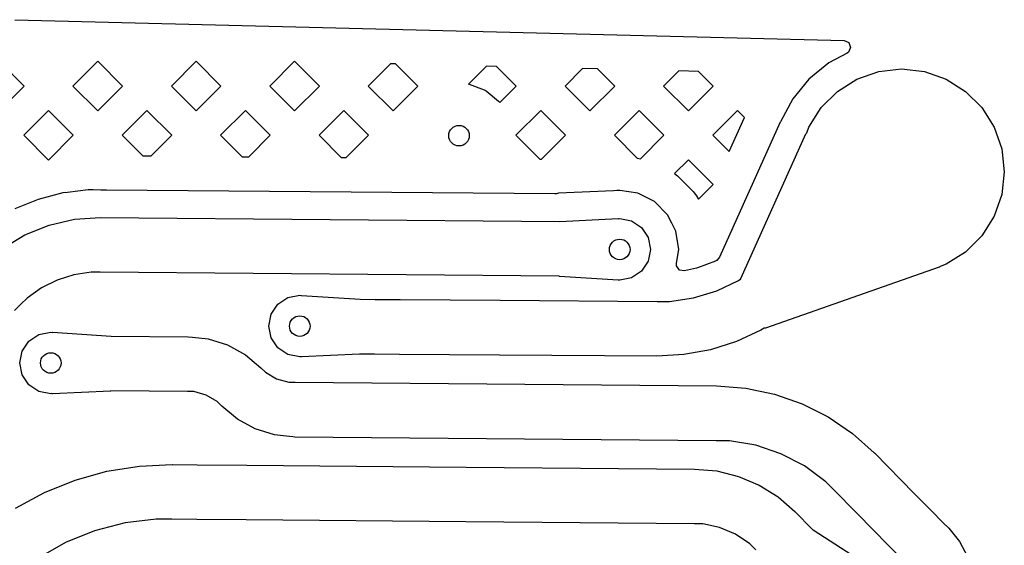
# Model space of a CAD drawing. Extents: x 126.5 to 186.7, y -114.4 to -68.6.
# Tile 11 of 32: x 143.7 to 150.9, y -72.5 to -68.7. Entities that reach past the tile are written whole.
import ezdxf

# ---------------------------------------------------------------- set-up
doc = ezdxf.new("R2010")
doc.units = 0
doc.layers.add('BLACK', color=7, linetype='CONTINUOUS')

msp = doc.modelspace()

# ---------------------------------------------------------------- linework, layer by layer
at = {"layer": 'BLACK', "linetype": 'CONTINUOUS'}
for p, q in [((143.669183, -68.690793), (149.720162, -68.84276)), ((149.720162, -68.84276), (149.754438, -68.857978)), ((149.767916, -68.892975), (149.752698, -68.927252)), ((149.754438, -68.857978), (149.767916, -68.892975)), ((149.742029, -68.934959), (149.609375, -69.005863)), ((149.752698, -68.927252), (149.742029, -68.934959)), ((143.736284, -69.174928), (143.555264, -68.993908)), ((144.273684, -68.993908), (144.092664, -69.174928)), ((144.454703, -69.174927), (144.273684, -68.993908)), ((144.992104, -68.993907), (144.811084, -69.174927)), ((145.173124, -69.174927), (144.992104, -68.993907)), ((145.710298, -68.994133), (145.529504, -69.174927)), ((145.710762, -68.994145), (145.710298, -68.994133)), ((145.891544, -69.174927), (145.710762, -68.994145)), ((146.411118, -69.011734), (146.247925, -69.174927)), ((146.447691, -69.012653), (146.411118, -69.011734)), ((146.596065, -69.161027), (146.447691, -69.012653)), ((147.111937, -69.029335), (146.980246, -69.161027)), ((147.184618, -69.03116), (147.111937, -69.029335)), ((147.328385, -69.174927), (147.184618, -69.03116)), ((147.812758, -69.046935), (147.684766, -69.174927)), ((147.921547, -69.049668), (147.812758, -69.046935)), ((148.046806, -69.174927), (147.921547, -69.049668)), ((149.609368, -69.005868), (149.464643, -69.124643)), ((149.609375, -69.005863), (149.609368, -69.005868)), ((149.973109, -69.068804), (150.14, -69.05)), ((150.14, -69.05), (150.306891, -69.068804)), ((148.513577, -69.064536), (148.403186, -69.174927)), ((148.658474, -69.068175), (148.513577, -69.064536)), ((148.765227, -69.174928), (148.658474, -69.068175)), ((149.464643, -69.124643), (149.345868, -69.269368)), ((149.672383, -69.213626), (149.814587, -69.124273)), ((149.814587, -69.124273), (149.973109, -69.068804)), ((150.306891, -69.068804), (150.465413, -69.124273)), ((150.465413, -69.124273), (150.607617, -69.213626)), ((143.555264, -69.355948), (143.736284, -69.174928)), ((144.092664, -69.174928), (144.273684, -69.355948)), ((144.273684, -69.355948), (144.454704, -69.174928)), ((144.454704, -69.174928), (144.454703, -69.174927)), ((144.811084, -69.174927), (144.992105, -69.355948)), ((144.992105, -69.355948), (145.173125, -69.174928)), ((145.173125, -69.174928), (145.173124, -69.174927)), ((145.529504, -69.174927), (145.710525, -69.355948)), ((145.710525, -69.355948), (145.891545, -69.174928)), ((145.891545, -69.174928), (145.891544, -69.174927)), ((146.247925, -69.174927), (146.428946, -69.355948)), ((146.428946, -69.355948), (146.609966, -69.174928)), ((146.609966, -69.174928), (146.596065, -69.161027)), ((146.980246, -69.161027), (146.985315, -69.161921)), ((146.985315, -69.161921), (147.094341, -69.201604)), ((147.207385, -69.295927), (147.328385, -69.174927)), ((147.684766, -69.174927), (147.865787, -69.355948)), ((147.865787, -69.355948), (148.046807, -69.174928)), ((148.046807, -69.174928), (148.046806, -69.174927)), ((148.403186, -69.174927), (148.584207, -69.355948)), ((148.584207, -69.355948), (148.765227, -69.174928)), ((147.094341, -69.201604), (147.109079, -69.210113)), ((147.109079, -69.210113), (147.197957, -69.284691)), ((149.345866, -69.269371), (149.257228, -69.435201)), ((149.345868, -69.269368), (149.345866, -69.269371)), ((149.553626, -69.332383), (149.672383, -69.213626)), ((150.607617, -69.213626), (150.726374, -69.332383)), ((147.197957, -69.284691), (147.207385, -69.295927)), ((149.464273, -69.474587), (149.553626, -69.332383)), ((150.726374, -69.332383), (150.815727, -69.474587)), ((143.914474, -69.353118), (143.733454, -69.534138)), ((144.095493, -69.534137), (143.914474, -69.353118)), ((144.632894, -69.353118), (144.451875, -69.534138)), ((144.813914, -69.534137), (144.632894, -69.353118)), ((145.351315, -69.353118), (145.170295, -69.534138)), ((145.532334, -69.534137), (145.351315, -69.353118)), ((146.069735, -69.353118), (145.888716, -69.534138)), ((146.250755, -69.534137), (146.069735, -69.353118)), ((147.506576, -69.353118), (147.325556, -69.534138)), ((147.687595, -69.534137), (147.506576, -69.353118)), ((148.224997, -69.353118), (148.043977, -69.534138)), ((148.406016, -69.534137), (148.224997, -69.353118)), ((148.943417, -69.353118), (148.762397, -69.534137)), ((148.881965, -69.653705), (148.994381, -69.404082)), ((148.994381, -69.404082), (148.943417, -69.353118)), ((149.255055, -69.438945), (148.811113, -70.424736)), ((149.256255, -69.436857), (149.255055, -69.438945)), ((149.257228, -69.435201), (149.256216, -69.436834)), ((149.256216, -69.436834), (149.256255, -69.436857)), ((149.449364, -69.517193), (149.464273, -69.474587)), ((150.815727, -69.474587), (150.871196, -69.633109)), ((143.733454, -69.534138), (143.914473, -69.715157)), ((143.914473, -69.715157), (144.095492, -69.534138)), ((144.095492, -69.534138), (144.095493, -69.534137)), ((144.451875, -69.534138), (144.602061, -69.684324)), ((144.663193, -69.684858), (144.813913, -69.534138)), ((144.813913, -69.534138), (144.813914, -69.534137)), ((145.170295, -69.534138), (145.326806, -69.690649)), ((145.375398, -69.691073), (145.532333, -69.534138)), ((145.532333, -69.534138), (145.532334, -69.534137)), ((145.888716, -69.534138), (146.051551, -69.696973)), ((146.087604, -69.697288), (146.250754, -69.534138)), ((146.250754, -69.534138), (146.250755, -69.534137)), ((147.325556, -69.534138), (147.501041, -69.709623)), ((147.512013, -69.709719), (147.687594, -69.534138)), ((147.687594, -69.534138), (147.687595, -69.534137)), ((148.043977, -69.534138), (148.211408, -69.701569)), ((148.234868, -69.705285), (148.406016, -69.534137)), ((148.762397, -69.534137), (148.881965, -69.653705)), ((148.966414, -70.580345), (149.442434, -69.523324)), ((149.442434, -69.523324), (149.448956, -69.517188)), ((149.448956, -69.517188), (149.449364, -69.517193)), ((144.602061, -69.684324), (144.663193, -69.684858)), ((145.326806, -69.690649), (145.375398, -69.691073)), ((146.051551, -69.696973), (146.087604, -69.697288)), ((150.871196, -69.633109), (150.89, -69.8)), ((147.501041, -69.709623), (147.512013, -69.709719)), ((148.211408, -69.701569), (148.234868, -69.705285)), ((148.584206, -69.712327), (148.482957, -69.813576)), ((148.765226, -69.893347), (148.584206, -69.712327)), ((148.482957, -69.813576), (148.492714, -69.820667)), ((148.492714, -69.820667), (148.495733, -69.823047)), ((148.495733, -69.823047), (148.504928, -69.830901)), ((148.504928, -69.830901), (148.507751, -69.833511)), ((148.507751, -69.833511), (148.617064, -69.942824)), ((150.89, -69.8), (150.871196, -69.966891)), ((148.657269, -70.001304), (148.765226, -69.893347)), ((144.019434, -69.955476), (143.839817, -70.001926)), ((144.019439, -69.955475), (144.019434, -69.955476)), ((144.019441, -69.955475), (144.019439, -69.955475)), ((144.052953, -69.95136), (144.019441, -69.955475)), ((144.203597, -69.932864), (144.052953, -69.95136)), ((144.240564, -69.933187), (144.203597, -69.932864)), ((144.240678, -69.933181), (144.240564, -69.933187)), ((144.296359, -69.933667), (144.240678, -69.933181)), ((144.302217, -69.933717), (144.296359, -69.933667)), ((144.302218, -69.933718), (144.302217, -69.933717)), ((144.337595, -69.934026), (144.302218, -69.933718)), ((147.609149, -69.962577), (144.337595, -69.934026)), ((147.620719, -69.961295), (147.609149, -69.962577)), ((147.636866, -69.957524), (147.620719, -69.961295)), ((147.636879, -69.957522), (147.636866, -69.957524)), ((148.037098, -69.938681), (147.636879, -69.957522)), ((148.061483, -69.937533), (148.037098, -69.938681)), ((148.061484, -69.937533), (148.061483, -69.937533)), ((148.061494, -69.937533), (148.061484, -69.937533)), ((148.06165, -69.937557), (148.061494, -69.937533)), ((148.061929, -69.937555), (148.06165, -69.937557)), ((148.063886, -69.937656), (148.061929, -69.937555)), ((148.063891, -69.937548), (148.063886, -69.937656)), ((148.076581, -69.937498), (148.063891, -69.937548)), ((148.083342, -69.936428), (148.076581, -69.937498)), ((148.083343, -69.936428), (148.083342, -69.936428)), ((148.216469, -69.957513), (148.083343, -69.936428)), ((148.21647, -69.957513), (148.216469, -69.957513)), ((148.216471, -69.957514), (148.21647, -69.957513)), ((148.336556, -70.018699), (148.216471, -69.957514)), ((148.617064, -69.942824), (148.619674, -69.945647)), ((148.619674, -69.945647), (148.627528, -69.954842)), ((148.627528, -69.954842), (148.629908, -69.957861)), ((148.629908, -69.957861), (148.641556, -69.973889)), ((148.641556, -69.973889), (148.643697, -69.977092)), ((148.643697, -69.977092), (148.650025, -69.987418)), ((148.650025, -69.987418), (148.651905, -69.990775)), ((150.871196, -69.966891), (150.815727, -70.125413)), ((143.839815, -70.001927), (143.667793, -70.071427)), ((143.839817, -70.001926), (143.839815, -70.001927)), ((148.336563, -70.018704), (148.336556, -70.018699)), ((148.43187, -70.114011), (148.336563, -70.018704)), ((148.651905, -69.990775), (148.657269, -70.001304)), ((148.431875, -70.114018), (148.43187, -70.114011)), ((148.463456, -70.176001), (148.431875, -70.114018)), ((150.815727, -70.125413), (150.726374, -70.267617)), ((143.741933, -70.261758), (143.918688, -70.190346)), ((143.918688, -70.190346), (144.104437, -70.147464)), ((144.104437, -70.147464), (144.294249, -70.134192)), ((144.294249, -70.134192), (144.294607, -70.13416)), ((144.294607, -70.13416), (144.294608, -70.13416)), ((144.294608, -70.13416), (147.645154, -70.1634)), ((147.645154, -70.1634), (147.646538, -70.162796)), ((147.646538, -70.162796), (148.071147, -70.142806)), ((148.071147, -70.142806), (148.074459, -70.143998)), ((148.074459, -70.143998), (148.083343, -70.142232)), ((148.083343, -70.142232), (148.169447, -70.159359)), ((148.169447, -70.159359), (148.242442, -70.208133)), ((148.493062, -70.234106), (148.463456, -70.176001)), ((143.578526, -70.359941), (143.741933, -70.261758)), ((148.242442, -70.208133), (148.291216, -70.281128)), ((148.514147, -70.367232), (148.493062, -70.234106)), ((150.726374, -70.267617), (150.607617, -70.386374)), ((148.291216, -70.281128), (148.308343, -70.367232)), ((148.308343, -70.367232), (148.291216, -70.453336)), ((148.498111, -70.468478), (148.514147, -70.367232)), ((150.607617, -70.386374), (150.465413, -70.475727)), ((148.291216, -70.453336), (148.242442, -70.526331)), ((148.498683, -70.486808), (148.498111, -70.468478)), ((148.520234, -70.5175), (148.498683, -70.486808)), ((148.781342, -70.451918), (148.651415, -70.502373)), ((148.788008, -70.448731), (148.781342, -70.451918)), ((148.790839, -70.447105), (148.788008, -70.448731)), ((148.811113, -70.424736), (148.790839, -70.447105)), ((150.421731, -70.491011), (150.415952, -70.496776)), ((150.465413, -70.475727), (150.421731, -70.491011)), ((144.100131, -70.55255), (143.977803, -70.591118)), ((144.226986, -70.533592), (144.100131, -70.55255)), ((144.291116, -70.534152), (144.226986, -70.533592)), ((144.291117, -70.534144), (144.291116, -70.534143)), ((144.291116, -70.534143), (144.291116, -70.534144)), ((144.291116, -70.534144), (144.291116, -70.534152)), ((147.641778, -70.563385), (144.291117, -70.534144)), ((147.643045, -70.564008), (147.641778, -70.563385)), ((148.242442, -70.526331), (148.169447, -70.575105)), ((148.557176, -70.523965), (148.520234, -70.5175)), ((148.644345, -70.504521), (148.557176, -70.523965)), ((148.651415, -70.502373), (148.644345, -70.504521)), ((150.415367, -70.497), (149.146595, -70.942696)), ((150.415952, -70.496776), (150.415367, -70.497)), ((143.977803, -70.591118), (143.863015, -70.648348)), ((148.07095, -70.591437), (147.643045, -70.564008)), ((148.071646, -70.591461), (148.07095, -70.591437)), ((148.074204, -70.590414), (148.071646, -70.591461)), ((148.083343, -70.592232), (148.074204, -70.590414)), ((148.169447, -70.575105), (148.083343, -70.592232)), ((148.791152, -70.669701), (148.951317, -70.593146)), ((148.951317, -70.593146), (148.966152, -70.583065)), ((148.966056, -70.58124), (148.966414, -70.580345)), ((148.966152, -70.583065), (148.966056, -70.58124)), ((143.863015, -70.648348), (143.758593, -70.72283)), ((145.662266, -70.719004), (145.74837, -70.701877)), ((145.74837, -70.701877), (145.757499, -70.703692)), ((145.757499, -70.703692), (145.760066, -70.702643)), ((145.760066, -70.702643), (145.760727, -70.702665)), ((145.760727, -70.702665), (146.188584, -70.72998)), ((148.621297, -70.721302), (148.791152, -70.669701)), ((143.712857, -70.767788), (143.667115, -70.812738)), ((143.758593, -70.72283), (143.71285, -70.767781)), ((143.71285, -70.767781), (143.712857, -70.767788)), ((145.540497, -70.840773), (145.589271, -70.767778)), ((145.589271, -70.767778), (145.662266, -70.719004)), ((146.188584, -70.72998), (146.189855, -70.730604)), ((146.189855, -70.730604), (146.297412, -70.731494)), ((146.297412, -70.731494), (146.297415, -70.731494)), ((146.297415, -70.731494), (146.479816, -70.732921)), ((146.479816, -70.732921), (146.479819, -70.732921)), ((146.479819, -70.732921), (147.209799, -70.738301)), ((147.209799, -70.738301), (147.209805, -70.738301)), ((147.209805, -70.738301), (148.356851, -70.746238)), ((148.356851, -70.746238), (148.356854, -70.746238)), ((148.356854, -70.746238), (148.356856, -70.746238)), ((148.356856, -70.746238), (148.356856, -70.74622)), ((148.356856, -70.74622), (148.445614, -70.746777)), ((148.445614, -70.746777), (148.621297, -70.721302)), ((145.52337, -70.926877), (145.540497, -70.840773)), ((143.771853, -71.036929), (143.844848, -70.988155)), ((143.844848, -70.988155), (143.930952, -70.971028)), ((143.930952, -70.971028), (143.940087, -70.972845)), ((143.940087, -70.972845), (143.942648, -70.971798)), ((143.942648, -70.971798), (143.943333, -70.971821)), ((143.943333, -70.971821), (144.37125, -70.99925)), ((145.540497, -71.012981), (145.52337, -70.926877)), ((149.114316, -70.956438), (148.934758, -71.039504)), ((149.137426, -70.941978), (149.114316, -70.956438)), ((149.137653, -70.942205), (149.137426, -70.941978)), ((149.146595, -70.942696), (149.137653, -70.942205)), ((143.723079, -71.109924), (143.771853, -71.036929)), ((144.37125, -70.99925), (144.372519, -70.999873)), ((144.372519, -70.999873), (144.93285, -71.004763)), ((144.93285, -71.004763), (144.964327, -71.00814)), ((144.964327, -71.00814), (145.079967, -71.020544)), ((145.079967, -71.020544), (145.221191, -71.064727)), ((145.221191, -71.064727), (145.35108, -71.135615)), ((145.589271, -71.085976), (145.540497, -71.012981)), ((148.934758, -71.039504), (148.746197, -71.099389)), ((143.705952, -71.196028), (143.723079, -71.109924)), ((145.35108, -71.135615), (145.464642, -71.230484)), ((145.662266, -71.13475), (145.589271, -71.085976)), ((145.74837, -71.151877), (145.662266, -71.13475)), ((146.185265, -71.131194), (145.760568, -71.151299)), ((146.186642, -71.130591), (146.185265, -71.131194)), ((146.294195, -71.131481), (146.186642, -71.130591)), ((146.294238, -71.131477), (146.294195, -71.131481)), ((146.294285, -71.131482), (146.294238, -71.131477)), ((146.47678, -71.13291), (146.294285, -71.131482)), ((146.476823, -71.132906), (146.47678, -71.13291)), ((146.476871, -71.132911), (146.476823, -71.132906)), ((147.206851, -71.138291), (146.476871, -71.132911)), ((147.206899, -71.138286), (147.206851, -71.138291)), ((147.206941, -71.138291), (147.206899, -71.138286)), ((148.354079, -71.146227), (147.206941, -71.138291)), ((148.551613, -71.135146), (148.354595, -71.146181)), ((148.746197, -71.099389), (148.551613, -71.135146)), ((143.723079, -71.282132), (143.705952, -71.196028)), ((145.75726, -71.150108), (145.74837, -71.151877)), ((145.760568, -71.151299), (145.75726, -71.150108)), ((148.35408, -71.146228), (148.354079, -71.146227)), ((148.354084, -71.146228), (148.35408, -71.146227)), ((148.35408, -71.146227), (148.35408, -71.146228)), ((148.354595, -71.146181), (148.354084, -71.146228)), ((143.771853, -71.355127), (143.723079, -71.282132)), ((145.464642, -71.230484), (145.464632, -71.230492)), ((145.464632, -71.230492), (145.497372, -71.263808)), ((145.497372, -71.263808), (145.577868, -71.311224)), ((145.577868, -71.311224), (145.667893, -71.33619)), ((145.667893, -71.33619), (145.714603, -71.336597)), ((145.714603, -71.336597), (145.714603, -71.336598)), ((145.714603, -71.336598), (148.790706, -71.363442)), ((143.844848, -71.403901), (143.771853, -71.355127)), ((143.930952, -71.421028), (143.844848, -71.403901)), ((143.939836, -71.41926), (143.930952, -71.421028)), ((143.943147, -71.420453), (143.939836, -71.41926)), ((144.367754, -71.400463), (143.943147, -71.420453)), ((144.369137, -71.399858), (144.367754, -71.400463)), ((144.92936, -71.404747), (144.369137, -71.399858)), ((144.929369, -71.404746), (144.92936, -71.404747)), ((144.929373, -71.404747), (144.929369, -71.404746)), ((144.929373, -71.404748), (144.929373, -71.404747)), ((144.976081, -71.405154), (144.929373, -71.404748)), ((145.066105, -71.430116), (144.976081, -71.405154)), ((148.790706, -71.363442), (148.79071, -71.363442)), ((148.79071, -71.363442), (148.790713, -71.363442)), ((148.790713, -71.363442), (149.003856, -71.379288)), ((149.003856, -71.379288), (149.213107, -71.422821)), ((149.213107, -71.422821), (149.414885, -71.493294)), ((145.146599, -71.477529), (145.066105, -71.430116)), ((145.179293, -71.510797), (145.146599, -71.477529)), ((149.414885, -71.493294), (149.605738, -71.589502)), ((145.179331, -71.510855), (145.179293, -71.510797)), ((145.292889, -71.605719), (145.179331, -71.510855)), ((145.422771, -71.676607), (145.292889, -71.605719)), ((149.605738, -71.589502), (149.782401, -71.709798)), ((145.563988, -71.720794), (145.422771, -71.676607)), ((149.782401, -71.709798), (149.940756, -71.851149)), ((145.672128, -71.732398), (145.563988, -71.720794)), ((145.672129, -71.732399), (145.672128, -71.732398)), ((145.698315, -71.735208), (145.672129, -71.732399)), ((145.711111, -71.736582), (145.698315, -71.735208)), ((145.711112, -71.736582), (145.711111, -71.736581)), ((145.711111, -71.736581), (145.711111, -71.736582)), ((148.787208, -71.763425), (145.711112, -71.736582)), ((148.787209, -71.763426), (148.787208, -71.763425)), ((148.884319, -71.764277), (148.787209, -71.763426)), ((149.075881, -71.79634), (148.884319, -71.764277)), ((149.260069, -71.857977), (149.075881, -71.79634)), ((149.940756, -71.851149), (149.941877, -71.852085)), ((149.941877, -71.852085), (150.232084, -72.147402)), ((149.432346, -71.947668), (149.260069, -71.857977)), ((144.108261, -72.051115), (144.34049, -71.986407)), ((144.34049, -71.986407), (144.578503, -71.948107)), ((144.578503, -71.948107), (144.818211, -71.936747)), ((144.818211, -71.936747), (144.819304, -71.93665)), ((144.819304, -71.93665), (144.819308, -71.93665)), ((144.819308, -71.93665), (144.819309, -71.93665)), ((144.819309, -71.93665), (145.000028, -71.938227)), ((145.000028, -71.938227), (145.000029, -71.938227)), ((145.000029, -71.938227), (145.361477, -71.941382)), ((145.361477, -71.941382), (146.963179, -71.955359)), ((146.963179, -71.955359), (148.074496, -71.965058)), ((148.074496, -71.965058), (148.074497, -71.965058)), ((148.074497, -71.965058), (148.630155, -71.969908)), ((148.630155, -71.969908), (148.792398, -71.984102)), ((148.792398, -71.984102), (148.950424, -72.0235)), ((149.588472, -72.063206), (149.432346, -71.947668)), ((143.884737, -72.141417), (144.108261, -72.051115)), ((148.950424, -72.0235), (149.100341, -72.087132)), ((149.656536, -72.132475), (149.588472, -72.063206)), ((143.672729, -72.256178), (143.884737, -72.141417)), ((149.100341, -72.087132), (149.238459, -72.173433)), ((149.65657, -72.132442), (149.656536, -72.132475)), ((149.656573, -72.132444), (149.65657, -72.132442)), ((149.656577, -72.132449), (149.656573, -72.132444)), ((149.946784, -72.427766), (149.656577, -72.132449)), ((149.238459, -72.173433), (149.361377, -72.280276)), ((150.232084, -72.147402), (150.232085, -72.147403)), ((150.232085, -72.147403), (150.232085, -72.147402)), ((150.232085, -72.147402), (150.273918, -72.189972)), ((150.273918, -72.189972), (150.357832, -72.274868)), ((149.361377, -72.280276), (149.361368, -72.280285)), ((149.361368, -72.280285), (149.361369, -72.280286)), ((149.361369, -72.280286), (149.361373, -72.28029)), ((149.361373, -72.28029), (149.49082, -72.412016)), ((150.357832, -72.274868), (150.441992, -72.359519)), ((144.701128, -72.335678), (144.473466, -72.363626)), ((144.815809, -72.336681), (144.701128, -72.335678)), ((144.81581, -72.336633), (144.815809, -72.336634)), ((144.815809, -72.336634), (144.815809, -72.336681)), ((144.815814, -72.336634), (144.81581, -72.336633)), ((144.996536, -72.33821), (144.815814, -72.336634)), ((144.996537, -72.338211), (144.996536, -72.33821)), ((145.357986, -72.341366), (144.996537, -72.338211)), ((146.959689, -72.355343), (145.357986, -72.341366)), ((148.071005, -72.365042), (146.959689, -72.355343)), ((150.441992, -72.359519), (150.484195, -72.401722)), ((144.2514, -72.42105), (144.038729, -72.506967)), ((144.473466, -72.363626), (144.2514, -72.42105)), ((148.626664, -72.369892), (148.071005, -72.365042)), ((148.626665, -72.369892), (148.626664, -72.369891)), ((148.626664, -72.369891), (148.626664, -72.369892)), ((148.626665, -72.369893), (148.626665, -72.369892)), ((148.689491, -72.370441), (148.626665, -72.369893)), ((148.812514, -72.396028), (148.689491, -72.370441)), ((148.928181, -72.445123), (148.812514, -72.396028)), ((149.49082, -72.412016), (149.494871, -72.413234)), ((149.494871, -72.413234), (149.777969, -72.596851)), ((149.946789, -72.42777), (149.946784, -72.427766)), ((150.031391, -72.513612), (149.946789, -72.42777)), ((150.484195, -72.401722), (150.484194, -72.401722)), ((150.484194, -72.401722), (150.484196, -72.401726)), ((150.484196, -72.401726), (150.484198, -72.401727)), ((150.484198, -72.401727), (150.563088, -72.497859)), ((149.032049, -72.51584), (148.928181, -72.445123)), ((150.563088, -72.497859), (150.621708, -72.607533)), ((144.038729, -72.506967), (143.839091, -72.619909)), ((149.075995, -72.560558), (149.032049, -72.51584)), ((150.116247, -72.599212), (150.031391, -72.513612))]:
    msp.add_line(p, q, dxfattribs=at)
at = {"layer": 'BLACK'}
for centre in [(146.910544, -69.536966), (148.083343, -70.367232), (145.74837, -70.926877), (143.930952, -71.196028)]:
    msp.add_circle(centre, 0.075, dxfattribs=at)

doc.saveas('drawing.dxf')
